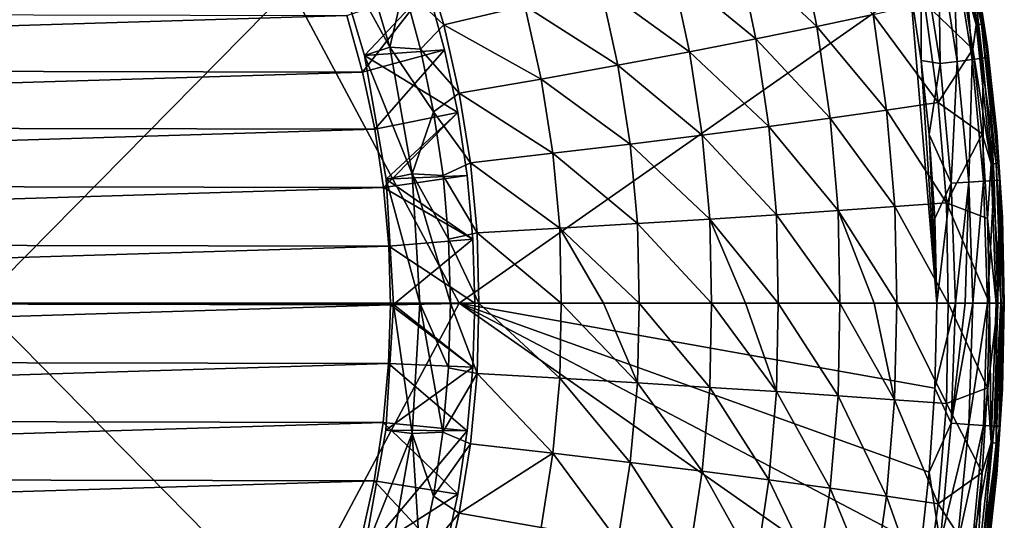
# Model space of a CAD drawing. Header units: metres. Extents: x -31 to 127, y -24 to 31.
# Tile 142 of 150: x 116.21 to 127.5, y -2.49 to 3.25. Entities that reach past the tile are written whole.
import ezdxf

# ---------------------------------------------------------------- set-up
doc = ezdxf.new("R2010")
doc.units = ezdxf.units.M
doc.layers.add('solid_12_381_041_XXX', color=7, linetype='CONTINUOUS')

msp = doc.modelspace()

# ---------------------------------------------------------------- linework, layer by layer
at = {"layer": 'solid_12_381_041_XXX'}
for points in [[(126.895088, 4.763421, 108.848648), (126.952026, 4.77564, 108.969032), (127.236526, 3.196586, 108.969109)], [(127.178543, 3.188361, 108.84845), (126.991547, 3.872978, 108.742249), (126.895088, 4.763421, 108.848648)], [(127.178543, 3.188361, 108.84845), (126.895088, 4.763421, 108.848648), (127.236526, 3.196586, 108.969109)], [(126.952026, 4.77564, 108.969032), (126.98053, 4.781658, 109.099525), (127.265549, 3.200633, 109.099968)], [(127.236526, 3.196586, 108.969109), (126.952026, 4.77564, 108.969032), (127.265549, 3.200633, 109.099968)], [(127.265549, 3.200633, 109.099968), (126.98053, 4.781658, 109.099525), (127.157921, 3.907039, 109.23243)], [(119.755066, 4.210288, 103.674255), (120.029633, 4.348519, 103.74826), (120.456345, 2.932302, 103.863274)], [(120.613953, 3.621009, 102.536652), (120.456345, 2.932302, 103.863274), (120.029633, 4.348519, 103.74826)], [(120.16523, 2.838221, 103.784813), (119.755066, 4.210288, 103.674255), (120.456345, 2.932302, 103.863274)], [(120.889542, 3.607869, 100.248665), (119.755066, 4.210288, 103.674255), (120.16523, 2.838221, 103.784813)], [(125.139488, 4.209321, 106.694893), (125.351372, 3.171141, 106.726616), (124.444092, 4.017924, 105.944427)], [(125.994347, 3.308874, 107.451401), (125.351372, 3.171141, 106.726616), (125.139488, 4.209321, 106.694893)], [(126.911087, 4.175109, 115.084885), (127.129814, 2.792431, 115.08429), (127.03035, 4.197941, 114.910568)], [(127.03035, 4.197941, 114.910568), (127.25029, 2.807697, 114.909981), (127.091103, 4.20963, 114.708672)], [(127.129814, 2.792431, 115.08429), (127.25029, 2.807697, 114.909981), (127.03035, 4.197941, 114.910568)], [(127.091103, 4.20963, 114.708672), (127.311676, 2.815431, 114.708092), (127.158112, 3.905948, 114.499054)], [(127.25029, 2.807697, 114.909981), (127.311676, 2.815431, 114.708092), (127.091103, 4.20963, 114.708672)], [(126.547646, 4.1057, 115.280495), (126.421471, 3.620509, 115.298569), (126.545792, 2.781255, 115.298225)], [(126.762741, 2.745787, 115.2799), (126.547646, 4.1057, 115.280495), (126.545792, 2.781255, 115.298225)], [(126.743889, 4.143159, 115.211998), (126.547646, 4.1057, 115.280495), (126.762741, 2.745787, 115.2799)], [(126.743889, 4.143159, 115.211998), (126.960938, 2.770987, 115.211403), (126.911087, 4.175109, 115.084885)], [(126.743889, 4.143159, 115.211998), (126.762741, 2.745787, 115.2799), (126.960938, 2.770987, 115.211403)], [(126.960938, 2.770987, 115.211403), (127.129814, 2.792431, 115.08429), (126.911087, 4.175109, 115.084885)], [(120.845963, 3.959789, 102.774612), (121.072472, 3.190824, 102.822899), (120.613953, 3.621009, 102.536652)], [(122.001877, 3.405592, 103.610596), (121.072472, 3.190824, 102.822899), (120.845963, 3.959789, 102.774612)], [(124.444092, 4.017924, 105.944427), (124.650856, 3.027936, 105.981728), (123.689705, 3.819839, 105.177711)], [(125.351372, 3.171141, 106.726616), (124.650856, 3.027936, 105.981728), (124.444092, 4.017924, 105.944427)], [(126.991547, 3.872978, 108.742249), (127.139267, 2.908985, 108.7425), (126.583313, 3.441149, 108.15625)], [(127.178543, 3.188361, 108.84845), (127.139267, 2.908985, 108.7425), (126.991547, 3.872978, 108.742249)], [(127.307251, 2.936806, 109.23243), (127.157921, 3.907039, 109.23243), (127.158112, 3.905948, 114.499054)], [(127.265549, 3.200633, 109.099968), (127.157921, 3.907039, 109.23243), (127.307251, 2.936806, 109.23243)], [(127.307251, 2.936806, 109.23243), (127.158112, 3.905948, 114.499054), (127.307396, 2.935702, 114.498726)], [(127.311676, 2.815431, 114.708092), (127.307396, 2.935702, 114.498726), (127.158112, 3.905948, 114.499054)], [(123.689705, 3.819839, 105.177711), (123.890526, 2.87943, 105.218376), (122.875374, 3.615505, 104.398041)], [(124.650856, 3.027936, 105.981728), (123.890526, 2.87943, 105.218376), (123.689705, 3.819839, 105.177711)], [(112.200226, 3.61909, 115.7565), (115.7481, -0.000002, 115.668434), (119.314384, 3.618905, 115.536179)], [(119.314384, 3.618905, 115.536179), (115.7481, -0.000002, 115.668434), (121.249329, 0, 115.484421)], [(119.314384, 3.618905, 115.536179), (121.249329, 0, 115.484421), (126.421471, 3.620509, 115.298569)], [(120.613953, 3.621009, 102.536652), (120.806923, 2.910586, 102.576111), (120.456345, 2.932302, 103.863274)], [(121.072472, 3.190824, 102.822899), (120.806923, 2.910586, 102.576111), (120.613953, 3.621009, 102.536652)], [(126.421471, 3.620509, 115.298569), (121.249329, 0, 115.484421), (126.726265, -0.000004, 115.297562)], [(122.875374, 3.615505, 104.398041), (123.069397, 2.725942, 104.439957), (122.001877, 3.405592, 103.610596)], [(123.890526, 2.87943, 105.218376), (123.069397, 2.725942, 104.439957), (122.875374, 3.615505, 104.398041)], [(126.545792, 2.781255, 115.298225), (126.421471, 3.620509, 115.298569), (126.726265, -0.000004, 115.297562)], [(120.141266, 2.647948, 99.339867), (119.960571, 3.296187, 99.291451), (120.889542, 3.607869, 100.248665)], [(120.141266, 2.647948, 99.339867), (120.889542, 3.607869, 100.248665), (121.082733, 2.902759, 100.30043)], [(121.082733, 2.902759, 100.30043), (120.889542, 3.607869, 100.248665), (120.16523, 2.838221, 103.784813)], [(122.001877, 3.405592, 103.610596), (122.188217, 2.567986, 103.651855), (121.072472, 3.190824, 102.822899)], [(123.069397, 2.725942, 104.439957), (122.188217, 2.567986, 103.651855), (122.001877, 3.405592, 103.610596)], [(126.583313, 3.441149, 108.15625), (126.740875, 2.299397, 108.166664), (125.994347, 3.308874, 107.451401)], [(127.139267, 2.908985, 108.7425), (126.740875, 2.299397, 108.166664), (126.583313, 3.441149, 108.15625)], [(100.024254, 2.689024, 93.949532), (100.208107, 3.338355, 93.998795), (119.960571, 3.296187, 99.291451)], [(100.024254, 2.689024, 93.949532), (119.960571, 3.296187, 99.291451), (120.141266, 2.647948, 99.339867)], [(125.994347, 3.308874, 107.451401), (126.149384, 2.211469, 107.469139), (125.351372, 3.171141, 106.726616)], [(126.740875, 2.299397, 108.166664), (126.149384, 2.211469, 107.469139), (125.994347, 3.308874, 107.451401)], [(121.072472, 3.190824, 102.822899), (121.250244, 2.406134, 102.861969), (120.806923, 2.910586, 102.576111)], [(122.188217, 2.567986, 103.651855), (121.250244, 2.406134, 102.861969), (121.072472, 3.190824, 102.822899)], [(125.351372, 3.171141, 106.726616), (125.503387, 2.119836, 106.75013), (124.650856, 3.027936, 105.981728)], [(126.149384, 2.211469, 107.469139), (125.503387, 2.119836, 106.75013), (125.351372, 3.171141, 106.726616)], [(127.349091, 1.597361, 108.848335), (127.139267, 2.908985, 108.7425), (127.178543, 3.188361, 108.84845)], [(127.178543, 3.188361, 108.84845), (127.236526, 3.196586, 108.969109), (127.407776, 1.601493, 108.969208)], [(127.349091, 1.597361, 108.848335), (127.178543, 3.188361, 108.84845), (127.407776, 1.601493, 108.969208)], [(127.236526, 3.196586, 108.969109), (127.265549, 3.200633, 109.099968), (127.437149, 1.603526, 109.100349)], [(127.407776, 1.601493, 108.969208), (127.236526, 3.196586, 108.969109), (127.437149, 1.603526, 109.100349)], [(127.265549, 3.200633, 109.099968), (127.307251, 2.936806, 109.23243), (127.414124, 1.960982, 109.232437)], [(127.437149, 1.603526, 109.100349), (127.265549, 3.200633, 109.099968), (127.414124, 1.960982, 109.232437)], [(124.650856, 3.027936, 105.981728), (124.799286, 2.024476, 106.009377), (123.890526, 2.87943, 105.218376)], [(125.503387, 2.119836, 106.75013), (124.799286, 2.024476, 106.009377), (124.650856, 3.027936, 105.981728)], [(127.414124, 1.960982, 109.232437), (127.307251, 2.936806, 109.23243), (127.307396, 2.935702, 114.498726)], [(127.414124, 1.960982, 109.232437), (127.307396, 2.935702, 114.498726), (127.4142, 1.960055, 114.498444)], [(127.311676, 2.815431, 114.708092), (127.4142, 1.960055, 114.498444), (127.307396, 2.935702, 114.498726)], [(120.281105, 1.993187, 99.377342), (120.141266, 2.647948, 99.339867), (121.082733, 2.902759, 100.30043)], [(120.16523, 2.838221, 103.784813), (120.456345, 2.932302, 103.863274), (120.712761, 1.484304, 103.932388)], [(121.233749, 2.186702, 100.340897), (121.082733, 2.902759, 100.30043), (120.16523, 2.838221, 103.784813)], [(120.414322, 1.420044, 103.851944), (120.16523, 2.838221, 103.784813), (120.712761, 1.484304, 103.932388)], [(121.233749, 2.186702, 100.340897), (120.16523, 2.838221, 103.784813), (120.414322, 1.420044, 103.851944)], [(120.281105, 1.993187, 99.377342), (121.082733, 2.902759, 100.30043), (121.233749, 2.186702, 100.340897)], [(120.957268, 2.191109, 102.607124), (120.712761, 1.484304, 103.932388), (120.456345, 2.932302, 103.863274)], [(120.806923, 2.910586, 102.576111), (120.957268, 2.191109, 102.607124), (120.456345, 2.932302, 103.863274)], [(121.250244, 2.406134, 102.861969), (120.957268, 2.191109, 102.607124), (120.806923, 2.910586, 102.576111)], [(123.890526, 2.87943, 105.218376), (124.03479, 1.925492, 105.24852), (123.069397, 2.725942, 104.439957)], [(124.799286, 2.024476, 106.009377), (124.03479, 1.925492, 105.24852), (123.890526, 2.87943, 105.218376)], [(127.139267, 2.908985, 108.7425), (127.24469, 1.940643, 108.74263), (126.740875, 2.299397, 108.166664)], [(127.349091, 1.597361, 108.848335), (127.24469, 1.940643, 108.74263), (127.139267, 2.908985, 108.7425)], [(123.069397, 2.725942, 104.439957), (123.208862, 1.82309, 104.471024), (122.188217, 2.567986, 103.651855)], [(124.03479, 1.925492, 105.24852), (123.208862, 1.82309, 104.471024), (123.069397, 2.725942, 104.439957)], [(126.637711, 1.934829, 115.297943), (126.545792, 2.781255, 115.298225), (126.726265, -0.000004, 115.297562)], [(126.762741, 2.745787, 115.2799), (126.545792, 2.781255, 115.298225), (126.637711, 1.934829, 115.297943)], [(126.892174, 1.375591, 115.279442), (126.762741, 2.745787, 115.2799), (126.637711, 1.934829, 115.297943)], [(126.960938, 2.770987, 115.211403), (126.762741, 2.745787, 115.2799), (126.892174, 1.375591, 115.279442)], [(126.960938, 2.770987, 115.211403), (126.892174, 1.375591, 115.279442), (127.091537, 1.388329, 115.210938)], [(126.960938, 2.770987, 115.211403), (127.091537, 1.388329, 115.210938), (127.129814, 2.792431, 115.08429)], [(127.091537, 1.388329, 115.210938), (127.261398, 1.399118, 115.083824), (127.129814, 2.792431, 115.08429)], [(127.129814, 2.792431, 115.08429), (127.261398, 1.399118, 115.083824), (127.25029, 2.807697, 114.909981)], [(127.25029, 2.807697, 114.909981), (127.382576, 1.406734, 114.909515), (127.311676, 2.815431, 114.708092)], [(127.261398, 1.399118, 115.083824), (127.382576, 1.406734, 114.909515), (127.25029, 2.807697, 114.909981)], [(127.311676, 2.815431, 114.708092), (127.444321, 1.410506, 114.707634), (127.4142, 1.960055, 114.498444)], [(127.382576, 1.406734, 114.909515), (127.444321, 1.410506, 114.707634), (127.311676, 2.815431, 114.708092)], [(99.881584, 2.033528, 93.911301), (100.024254, 2.689024, 93.949532), (120.141266, 2.647948, 99.339867)], [(99.881584, 2.033528, 93.911301), (120.141266, 2.647948, 99.339867), (120.281105, 1.993187, 99.377342)], [(122.188217, 2.567986, 103.651855), (122.322235, 1.717613, 103.682449), (121.250244, 2.406134, 102.861969)], [(123.208862, 1.82309, 104.471024), (122.322235, 1.717613, 103.682449), (122.188217, 2.567986, 103.651855)], [(121.250244, 2.406134, 102.861969), (121.378166, 1.609449, 102.89093), (120.957268, 2.191109, 102.607124)], [(122.322235, 1.717613, 103.682449), (121.378166, 1.609449, 102.89093), (121.250244, 2.406134, 102.861969)], [(126.740875, 2.299397, 108.166664), (126.835686, 1.150761, 108.173134), (126.149384, 2.211469, 107.469139)], [(127.24469, 1.940643, 108.74263), (126.835686, 1.150761, 108.173134), (126.740875, 2.299397, 108.166664)], [(120.38147, 1.326087, 99.404228), (120.281105, 1.993187, 99.377342), (121.233749, 2.186702, 100.340897)], [(120.38147, 1.326087, 99.404228), (121.233749, 2.186702, 100.340897), (121.342026, 1.462399, 100.369904)], [(121.342026, 1.462399, 100.369904), (121.233749, 2.186702, 100.340897), (120.414322, 1.420044, 103.851944)], [(120.957268, 2.191109, 102.607124), (121.064766, 1.464515, 102.629738), (120.712761, 1.484304, 103.932388)], [(121.378166, 1.609449, 102.89093), (121.064766, 1.464515, 102.629738), (120.957268, 2.191109, 102.607124)], [(126.149384, 2.211469, 107.469139), (126.242737, 1.10677, 107.480171), (125.503387, 2.119836, 106.75013)], [(126.835686, 1.150761, 108.173134), (126.242737, 1.10677, 107.480171), (126.149384, 2.211469, 107.469139)], [(99.778679, 1.365755, 93.883728), (99.881584, 2.033528, 93.911301), (120.281105, 1.993187, 99.377342)], [(125.503387, 2.119836, 106.75013), (125.594978, 1.060939, 106.764748), (124.799286, 2.024476, 106.009377)], [(126.242737, 1.10677, 107.480171), (125.594978, 1.060939, 106.764748), (125.503387, 2.119836, 106.75013)], [(99.778679, 1.365755, 93.883728), (120.281105, 1.993187, 99.377342), (120.38147, 1.326087, 99.404228)], [(124.03479, 1.925492, 105.24852), (124.121819, 0.963762, 105.267265), (123.208862, 1.82309, 104.471024)], [(124.799286, 2.024476, 106.009377), (124.888779, 1.013254, 106.026566), (124.03479, 1.925492, 105.24852)], [(124.888779, 1.013254, 106.026566), (124.121819, 0.963762, 105.267265), (124.03479, 1.925492, 105.24852)], [(125.594978, 1.060939, 106.764748), (124.888779, 1.013254, 106.026566), (124.799286, 2.024476, 106.009377)], [(126.702538, 0.971943, 115.297707), (126.637711, 1.934829, 115.297943), (126.726265, -0.000004, 115.297562)], [(126.892174, 1.375591, 115.279442), (126.637711, 1.934829, 115.297943), (126.702538, 0.971943, 115.297707)], [(127.24469, 1.940643, 108.74263), (127.307793, 0.970226, 108.742538), (126.835686, 1.150761, 108.173134)], [(127.349091, 1.597361, 108.848335), (127.307793, 0.970226, 108.742538), (127.24469, 1.940643, 108.74263)], [(127.478325, 0.981425, 109.232437), (127.414124, 1.960982, 109.232437), (127.4142, 1.960055, 114.498444)], [(127.437149, 1.603526, 109.100349), (127.414124, 1.960982, 109.232437), (127.478325, 0.981425, 109.232437)], [(127.478325, 0.981425, 109.232437), (127.4142, 1.960055, 114.498444), (127.478348, 0.980867, 114.498199)], [(127.444321, 1.410506, 114.707634), (127.478348, 0.980867, 114.498199), (127.4142, 1.960055, 114.498444)], [(123.208862, 1.82309, 104.471024), (123.293053, 0.912564, 104.490341), (122.322235, 1.717613, 103.682449)], [(124.121819, 0.963762, 105.267265), (123.293053, 0.912564, 104.490341), (123.208862, 1.82309, 104.471024)], [(122.322235, 1.717613, 103.682449), (122.403183, 0.859826, 103.701469), (121.378166, 1.609449, 102.89093)], [(123.293053, 0.912564, 104.490341), (122.403183, 0.859826, 103.701469), (122.322235, 1.717613, 103.682449)], [(121.378166, 1.609449, 102.89093), (121.455482, 0.805741, 102.908936), (121.064766, 1.464515, 102.629738)], [(122.403183, 0.859826, 103.701469), (121.455482, 0.805741, 102.908936), (121.378166, 1.609449, 102.89093)], [(127.349091, 1.597361, 108.848335), (127.407295, -0.000001, 108.850517), (127.307793, 0.970226, 108.742538)], [(127.349091, 1.597361, 108.848335), (127.407776, 1.601493, 108.969208), (127.465607, -0.000001, 108.971184)], [(127.349091, 1.597361, 108.848335), (127.465607, -0.000001, 108.971184), (127.407295, -0.000001, 108.850517)], [(127.407776, 1.601493, 108.969208), (127.437149, 1.603526, 109.100349), (127.494301, -0.000001, 109.098862)], [(127.407776, 1.601493, 108.969208), (127.494301, -0.000001, 109.098862), (127.465607, -0.000001, 108.971184)], [(127.437149, 1.603526, 109.100349), (127.499741, -0.000001, 109.232445), (127.494301, -0.000001, 109.098862)], [(127.437149, 1.603526, 109.100349), (127.478325, 0.981425, 109.232437), (127.499741, -0.000001, 109.232445)], [(120.414322, 1.420044, 103.851944), (120.712761, 1.484304, 103.932388), (120.800354, 0, 103.955994)], [(120.712761, 1.484304, 103.932388), (121.150406, 0, 102.649582), (120.800354, 0, 103.955994)], [(121.129189, 0.733266, 102.643898), (121.150406, 0, 102.649582), (120.712761, 1.484304, 103.932388)], [(121.064766, 1.464515, 102.629738), (121.129189, 0.733266, 102.643898), (120.712761, 1.484304, 103.932388)], [(99.715912, 0.691797, 93.866913), (99.778679, 1.365755, 93.883728), (120.38147, 1.326087, 99.404228)], [(120.38147, 1.326087, 99.404228), (121.342026, 1.462399, 100.369904), (121.407158, 0.732581, 100.38736)], [(121.407158, 0.732581, 100.38736), (121.342026, 1.462399, 100.369904), (120.414322, 1.420044, 103.851944)], [(120.495735, -0.016019, 103.873894), (120.414322, 1.420044, 103.851944), (120.800354, 0, 103.955994)], [(121.407158, 0.732581, 100.38736), (120.414322, 1.420044, 103.851944), (120.495735, -0.016019, 103.873894)], [(121.455482, 0.805741, 102.908936), (121.129189, 0.733266, 102.643898), (121.064766, 1.464515, 102.629738)], [(126.892174, 1.375591, 115.279442), (126.702538, 0.971943, 115.297707), (126.726265, -0.000004, 115.297562)], [(126.93853, 0.000001, 115.278679), (126.892174, 1.375591, 115.279442), (126.726265, -0.000004, 115.297562)], [(127.091537, 1.388329, 115.210938), (126.892174, 1.375591, 115.279442), (126.93853, 0.000001, 115.278679)], [(127.051208, 0.000001, 115.247971), (127.091537, 1.388329, 115.210938), (126.93853, 0.000001, 115.278679)], [(127.051208, 0.000001, 115.247971), (127.136986, 0.000002, 115.209801), (127.091537, 1.388329, 115.210938)], [(127.091537, 1.388329, 115.210938), (127.136986, 0.000002, 115.209801), (127.261398, 1.399118, 115.083824)], [(127.136986, 0.000002, 115.209801), (127.305374, 0.000002, 115.083618), (127.261398, 1.399118, 115.083824)], [(127.261398, 1.399118, 115.083824), (127.305374, 0.000002, 115.083618), (127.382576, 1.406734, 114.909515)], [(127.305374, 0.000002, 115.083618), (127.425896, 0.000002, 114.911087), (127.382576, 1.406734, 114.909515)], [(127.382576, 1.406734, 114.909515), (127.425896, 0.000002, 114.911087), (127.444321, 1.410506, 114.707634)], [(127.425896, 0.000002, 114.911087), (127.461357, 0.000002, 114.823586), (127.444321, 1.410506, 114.707634)], [(127.444321, 1.410506, 114.707634), (127.488129, 0.000003, 114.710503), (127.478348, 0.980867, 114.498199)], [(127.461357, 0.000002, 114.823586), (127.488129, 0.000003, 114.710503), (127.444321, 1.410506, 114.707634)], [(99.715912, 0.691797, 93.866913), (120.38147, 1.326087, 99.404228), (120.441826, 0.652651, 99.420403)], [(120.441826, 0.652651, 99.420403), (120.38147, 1.326087, 99.404228), (121.407158, 0.732581, 100.38736)], [(126.835686, 1.150761, 108.173134), (126.856621, -0.000001, 108.162483), (126.242737, 1.10677, 107.480171)], [(127.328552, -0.000001, 108.742165), (126.856621, -0.000001, 108.162483), (126.835686, 1.150761, 108.173134)], [(127.307793, 0.970226, 108.742538), (127.328552, -0.000001, 108.742165), (126.835686, 1.150761, 108.173134)], [(125.594978, 1.060939, 106.764748), (125.613518, -0.000001, 106.756805), (124.888779, 1.013254, 106.026566)], [(126.242737, 1.10677, 107.480171), (126.266373, -0.000001, 107.475372), (125.594978, 1.060939, 106.764748)], [(126.00882, -0.000001, 107.187088), (125.613518, -0.000001, 106.756805), (125.594978, 1.060939, 106.764748)], [(126.266373, -0.000001, 107.475372), (126.00882, -0.000001, 107.187088), (125.594978, 1.060939, 106.764748)], [(126.856621, -0.000001, 108.162483), (126.266373, -0.000001, 107.475372), (126.242737, 1.10677, 107.480171)], [(123.293053, 0.912564, 104.490341), (123.313995, -0.000001, 104.490356), (122.403183, 0.859826, 103.701469)], [(124.121819, 0.963762, 105.267265), (124.143974, -0.000001, 105.266975), (123.293053, 0.912564, 104.490341)], [(124.143974, -0.000001, 105.266975), (123.313995, -0.000001, 104.490356), (123.293053, 0.912564, 104.490341)], [(124.888779, 1.013254, 106.026566), (124.906754, -0.000001, 106.020302), (124.121819, 0.963762, 105.267265)], [(124.530724, -0.000001, 105.64389), (124.143974, -0.000001, 105.266975), (124.121819, 0.963762, 105.267265)], [(124.906754, -0.000001, 106.020302), (124.530724, -0.000001, 105.64389), (124.121819, 0.963762, 105.267265)], [(125.613518, -0.000001, 106.756805), (124.906754, -0.000001, 106.020302), (124.888779, 1.013254, 106.026566)], [(127.407295, -0.000001, 108.850517), (127.328552, -0.000001, 108.742165), (127.307793, 0.970226, 108.742538)], [(127.478325, 0.981425, 109.232437), (127.499741, 0.000001, 114.497986), (127.499741, -0.000001, 109.232445)], [(127.478325, 0.981425, 109.232437), (127.478348, 0.980867, 114.498199), (127.499741, 0.000001, 114.497986)], [(127.488129, 0.000003, 114.710503), (127.499741, 0.000001, 114.497986), (127.478348, 0.980867, 114.498199)], [(121.455482, 0.805741, 102.908936), (121.473633, 0, 102.908813), (121.129189, 0.733266, 102.643898)], [(122.403183, 0.859826, 103.701469), (122.420296, 0, 103.699371), (121.455482, 0.805741, 102.908936)], [(122.420296, 0, 103.699371), (121.473633, 0, 102.908813), (121.455482, 0.805741, 102.908936)], [(122.90419, 0, 104.122078), (122.420296, 0, 103.699371), (122.403183, 0.859826, 103.701469)], [(123.313995, -0.000001, 104.490356), (122.90419, 0, 104.122078), (122.403183, 0.859826, 103.701469)], [(99.693993, 0.019468, 93.861038), (99.715912, 0.691797, 93.866913), (120.441826, 0.652651, 99.420403)], [(120.441826, 0.652651, 99.420403), (121.407158, 0.732581, 100.38736), (121.428894, 0, 100.393181)], [(121.428894, 0, 100.393181), (121.407158, 0.732581, 100.38736), (120.495735, -0.016019, 103.873894)], [(121.473633, 0, 102.908813), (121.150406, 0, 102.649582), (121.129189, 0.733266, 102.643898)], [(99.693993, 0.019468, 93.861038), (120.441826, 0.652651, 99.420403), (120.461296, -0.019468, 99.425621)], [(120.461296, -0.019468, 99.425621), (120.441826, 0.652651, 99.420403), (121.428894, 0, 100.393181)], [(99.71347, -0.652651, 93.866257), (99.693993, 0.019468, 93.861038), (120.461296, -0.019468, 99.425621)], [(119.31414, -3.618905, 115.536186), (121.249329, 0, 115.484421), (115.7481, -0.000002, 115.668434)], [(119.31414, -3.618905, 115.536186), (126.421471, -3.620497, 115.298569), (121.249329, 0, 115.484421)], [(126.70256, -0.971623, 115.297707), (126.726265, -0.000004, 115.297562), (121.249329, 0, 115.484421)], [(126.637772, -1.934211, 115.297935), (126.70256, -0.971623, 115.297707), (121.249329, 0, 115.484421)], [(126.545837, -2.780936, 115.298225), (126.637772, -1.934211, 115.297935), (121.249329, 0, 115.484421)], [(126.421471, -3.620497, 115.298569), (126.545837, -2.780936, 115.298225), (121.249329, 0, 115.484421)], [(126.93853, 0.000001, 115.278679), (126.726265, -0.000004, 115.297562), (126.70256, -0.971623, 115.297707)], [(126.892174, -1.375587, 115.279442), (126.93853, 0.000001, 115.278679), (126.70256, -0.971623, 115.297707)], [(126.892174, -1.375587, 115.279442), (127.136986, 0.000002, 115.209801), (127.051208, 0.000001, 115.247971)], [(126.892174, -1.375587, 115.279442), (127.091537, -1.388326, 115.210938), (127.136986, 0.000002, 115.209801)], [(126.892174, -1.375587, 115.279442), (127.051208, 0.000001, 115.247971), (126.93853, 0.000001, 115.278679)], [(127.091537, -1.388326, 115.210938), (127.305374, 0.000002, 115.083618), (127.136986, 0.000002, 115.209801)], [(127.091537, -1.388326, 115.210938), (127.261406, -1.399114, 115.083817), (127.305374, 0.000002, 115.083618)], [(127.261406, -1.399114, 115.083817), (127.425896, 0.000002, 114.911087), (127.305374, 0.000002, 115.083618)], [(127.261406, -1.399114, 115.083817), (127.382576, -1.40673, 114.909515), (127.425896, 0.000002, 114.911087)], [(127.382576, -1.40673, 114.909515), (127.488129, 0.000003, 114.710503), (127.461357, 0.000002, 114.823586)], [(127.382576, -1.40673, 114.909515), (127.444321, -1.410503, 114.707634), (127.488129, 0.000003, 114.710503)], [(127.382576, -1.40673, 114.909515), (127.461357, 0.000002, 114.823586), (127.425896, 0.000002, 114.911087)], [(127.444321, -1.410503, 114.707634), (127.499741, 0.000001, 114.497986), (127.488129, 0.000003, 114.710503)], [(127.444321, -1.410503, 114.707634), (127.47834, -0.981055, 114.498199), (127.499741, 0.000001, 114.497986)], [(127.47834, -0.981055, 114.498199), (127.499741, -0.000001, 109.232445), (127.499741, 0.000001, 114.497986)], [(99.71347, -0.652651, 93.866257), (120.461296, -0.019468, 99.425621), (120.439377, -0.691797, 99.419746)], [(112.199692, -3.61909, 115.756516), (119.31414, -3.618905, 115.536186), (115.7481, -0.000002, 115.668434)], [(120.410446, -1.452782, 103.850906), (120.495735, -0.016019, 103.873894), (120.712097, -1.490889, 103.932205)], [(121.407158, -0.732581, 100.38736), (120.495735, -0.016019, 103.873894), (120.410446, -1.452782, 103.850906)], [(120.439377, -0.691797, 99.419746), (120.461296, -0.019468, 99.425621), (121.407158, -0.732581, 100.38736)], [(120.461296, -0.019468, 99.425621), (121.428894, 0, 100.393181), (121.407158, -0.732581, 100.38736)], [(120.495735, -0.016019, 103.873894), (120.800354, 0, 103.955994), (120.712097, -1.490889, 103.932205)], [(121.407158, -0.732581, 100.38736), (121.428894, 0, 100.393181), (120.495735, -0.016019, 103.873894)], [(120.712097, -1.490889, 103.932205), (120.800354, 0, 103.955994), (121.063278, -1.477133, 102.62941)], [(120.800354, 0, 103.955994), (121.128815, -0.739682, 102.643806), (121.063278, -1.477133, 102.62941)], [(120.800354, 0, 103.955994), (121.150406, 0, 102.649582), (121.128815, -0.739682, 102.643806)], [(121.455475, -0.805749, 102.908936), (121.128815, -0.739682, 102.643806), (121.150406, 0, 102.649582)], [(121.455475, -0.805749, 102.908936), (121.150406, 0, 102.649582), (121.473633, 0, 102.908813)], [(122.403183, -0.859837, 103.701462), (121.455475, -0.805749, 102.908936), (121.473633, 0, 102.908813)], [(122.403183, -0.859837, 103.701462), (121.473633, 0, 102.908813), (122.420296, 0, 103.699371)], [(123.293053, -0.912581, 104.490341), (122.403183, -0.859837, 103.701462), (122.420296, 0, 103.699371)], [(123.293053, -0.912581, 104.490341), (122.420296, 0, 103.699371), (122.90419, 0, 104.122078)], [(123.293053, -0.912581, 104.490341), (122.90419, 0, 104.122078), (123.313995, -0.000001, 104.490356)], [(124.121834, -0.963782, 105.267273), (123.293053, -0.912581, 104.490341), (123.313995, -0.000001, 104.490356)], [(124.121834, -0.963782, 105.267273), (123.313995, -0.000001, 104.490356), (124.143974, -0.000001, 105.266975)], [(124.888779, -1.013268, 106.026566), (124.121834, -0.963782, 105.267273), (124.143974, -0.000001, 105.266975)], [(124.888779, -1.013268, 106.026566), (124.143974, -0.000001, 105.266975), (124.530724, -0.000001, 105.64389)], [(124.888779, -1.013268, 106.026566), (124.530724, -0.000001, 105.64389), (124.906754, -0.000001, 106.020302)], [(125.594948, -1.060948, 106.764709), (124.888779, -1.013268, 106.026566), (124.906754, -0.000001, 106.020302)], [(125.594948, -1.060948, 106.764709), (124.906754, -0.000001, 106.020302), (125.613518, -0.000001, 106.756805)], [(126.242653, -1.106772, 107.48008), (125.594948, -1.060948, 106.764709), (125.613518, -0.000001, 106.756805)], [(126.242653, -1.106772, 107.48008), (125.613518, -0.000001, 106.756805), (126.00882, -0.000001, 107.187088)], [(126.242653, -1.106772, 107.48008), (126.00882, -0.000001, 107.187088), (126.266373, -0.000001, 107.475372)], [(126.835526, -1.150755, 108.172943), (126.242653, -1.106772, 107.48008), (126.266373, -0.000001, 107.475372)], [(126.835526, -1.150755, 108.172943), (126.266373, -0.000001, 107.475372), (126.856621, -0.000001, 108.162483)], [(127.307571, -0.970222, 108.742256), (126.835526, -1.150755, 108.172943), (126.856621, -0.000001, 108.162483)], [(127.307571, -0.970222, 108.742256), (126.856621, -0.000001, 108.162483), (127.328552, -0.000001, 108.742165)], [(127.348999, -1.597356, 108.848183), (127.307571, -0.970222, 108.742256), (127.328552, -0.000001, 108.742165)], [(127.348999, -1.597356, 108.848183), (127.328552, -0.000001, 108.742165), (127.407295, -0.000001, 108.850517)], [(127.348999, -1.597356, 108.848183), (127.407295, -0.000001, 108.850517), (127.407776, -1.601494, 108.969215)], [(127.407295, -0.000001, 108.850517), (127.465607, -0.000001, 108.971184), (127.407776, -1.601494, 108.969215)], [(127.407776, -1.601494, 108.969215), (127.465607, -0.000001, 108.971184), (127.437149, -1.603527, 109.100372)], [(127.437149, -1.603527, 109.100372), (127.494301, -0.000001, 109.098862), (127.478325, -0.981426, 109.232452)], [(127.465607, -0.000001, 108.971184), (127.494301, -0.000001, 109.098862), (127.437149, -1.603527, 109.100372)], [(127.494301, -0.000001, 109.098862), (127.499741, -0.000001, 109.232445), (127.478325, -0.981426, 109.232452)], [(127.47834, -0.981055, 114.498199), (127.478325, -0.981426, 109.232452), (127.499741, -0.000001, 109.232445)], [(99.773819, -1.326087, 93.882431), (99.71347, -0.652651, 93.866257), (120.439377, -0.691797, 99.419746)], [(99.773819, -1.326087, 93.882431), (120.439377, -0.691797, 99.419746), (120.37661, -1.365755, 99.402931)], [(120.37661, -1.365755, 99.402931), (120.439377, -0.691797, 99.419746), (121.342026, -1.462399, 100.369904)], [(121.342026, -1.462399, 100.369904), (121.407158, -0.732581, 100.38736), (120.410446, -1.452782, 103.850906)], [(120.439377, -0.691797, 99.419746), (121.407158, -0.732581, 100.38736), (121.342026, -1.462399, 100.369904)], [(121.455475, -0.805749, 102.908936), (121.063278, -1.477133, 102.62941), (121.128815, -0.739682, 102.643806)], [(121.455475, -0.805749, 102.908936), (121.378159, -1.609464, 102.89093), (121.063278, -1.477133, 102.62941)], [(122.322227, -1.717634, 103.682442), (121.378159, -1.609464, 102.89093), (121.455475, -0.805749, 102.908936)], [(122.403183, -0.859837, 103.701462), (122.322227, -1.717634, 103.682442), (121.455475, -0.805749, 102.908936)], [(123.208855, -1.823123, 104.471024), (122.322227, -1.717634, 103.682442), (122.403183, -0.859837, 103.701462)], [(123.293053, -0.912581, 104.490341), (123.208855, -1.823123, 104.471024), (122.403183, -0.859837, 103.701462)], [(124.03479, -1.92553, 105.248528), (123.208855, -1.823123, 104.471024), (123.293053, -0.912581, 104.490341)], [(124.121834, -0.963782, 105.267273), (124.03479, -1.92553, 105.248528), (123.293053, -0.912581, 104.490341)], [(124.799278, -2.024501, 106.009369), (124.03479, -1.92553, 105.248528), (124.121834, -0.963782, 105.267273)], [(124.888779, -1.013268, 106.026566), (124.799278, -2.024501, 106.009369), (124.121834, -0.963782, 105.267273)], [(125.503349, -2.119851, 106.750092), (124.799278, -2.024501, 106.009369), (124.888779, -1.013268, 106.026566)], [(125.594948, -1.060948, 106.764709), (125.503349, -2.119851, 106.750092), (124.888779, -1.013268, 106.026566)], [(126.892174, -1.375587, 115.279442), (126.70256, -0.971623, 115.297707), (126.637772, -1.934211, 115.297935)], [(127.307571, -0.970222, 108.742256), (127.244461, -1.940631, 108.742332), (126.835526, -1.150755, 108.172943)], [(127.348999, -1.597356, 108.848183), (127.244461, -1.940631, 108.742332), (127.307571, -0.970222, 108.742256)], [(127.437149, -1.603527, 109.100372), (127.478325, -0.981426, 109.232452), (127.414124, -1.960983, 109.23246)], [(127.414169, -1.960426, 114.498451), (127.414124, -1.960983, 109.23246), (127.478325, -0.981426, 109.232452)], [(127.47834, -0.981055, 114.498199), (127.414169, -1.960426, 114.498451), (127.478325, -0.981426, 109.232452)], [(127.444321, -1.410503, 114.707634), (127.414169, -1.960426, 114.498451), (127.47834, -0.981055, 114.498199)], [(126.1493, -2.211473, 107.469048), (125.503349, -2.119851, 106.750092), (125.594948, -1.060948, 106.764709)], [(126.242653, -1.106772, 107.48008), (126.1493, -2.211473, 107.469048), (125.594948, -1.060948, 106.764709)], [(126.740715, -2.299384, 108.166473), (126.1493, -2.211473, 107.469048), (126.242653, -1.106772, 107.48008)], [(126.835526, -1.150755, 108.172943), (126.740715, -2.299384, 108.166473), (126.242653, -1.106772, 107.48008)], [(127.244461, -1.940631, 108.742332), (126.740715, -2.299384, 108.166473), (126.835526, -1.150755, 108.172943)], [(99.874184, -1.993187, 93.909317), (99.773819, -1.326087, 93.882431), (120.37661, -1.365755, 99.402931)], [(99.874184, -1.993187, 93.909317), (120.37661, -1.365755, 99.402931), (120.273705, -2.033528, 99.375359)], [(120.156837, -2.873352, 103.782547), (120.410446, -1.452782, 103.850906), (120.712097, -1.490889, 103.932205)], [(121.342026, -1.462399, 100.369904), (120.410446, -1.452782, 103.850906), (120.156837, -2.873352, 103.782547)], [(121.233749, -2.186702, 100.340897), (121.342026, -1.462399, 100.369904), (120.156837, -2.873352, 103.782547)], [(120.273705, -2.033528, 99.375359), (120.37661, -1.365755, 99.402931), (121.233749, -2.186702, 100.340897)], [(120.37661, -1.365755, 99.402931), (121.342026, -1.462399, 100.369904), (121.233749, -2.186702, 100.340897)], [(126.892174, -1.375587, 115.279442), (126.637772, -1.934211, 115.297935), (126.762741, -2.745784, 115.2799)], [(126.892174, -1.375587, 115.279442), (126.762741, -2.745784, 115.2799), (127.091537, -1.388326, 115.210938)], [(126.762741, -2.745784, 115.2799), (126.960938, -2.770983, 115.211403), (127.091537, -1.388326, 115.210938)], [(127.091537, -1.388326, 115.210938), (126.960938, -2.770983, 115.211403), (127.261406, -1.399114, 115.083817)], [(126.960938, -2.770983, 115.211403), (127.129822, -2.792429, 115.084282), (127.261406, -1.399114, 115.083817)], [(127.261406, -1.399114, 115.083817), (127.129822, -2.792429, 115.084282), (127.382576, -1.40673, 114.909515)], [(127.129822, -2.792429, 115.084282), (127.25029, -2.807693, 114.909981), (127.382576, -1.40673, 114.909515)], [(127.382576, -1.40673, 114.909515), (127.25029, -2.807693, 114.909981), (127.444321, -1.410503, 114.707634)], [(127.25029, -2.807693, 114.909981), (127.311676, -2.815428, 114.708092), (127.444321, -1.410503, 114.707634)], [(127.444321, -1.410503, 114.707634), (127.311676, -2.815428, 114.708092), (127.414169, -1.960426, 114.498451)], [(120.156837, -2.873352, 103.782547), (120.712097, -1.490889, 103.932205), (120.452988, -2.946118, 103.862366)], [(120.452988, -2.946118, 103.862366), (120.712097, -1.490889, 103.932205), (120.801102, -2.934728, 102.574921)], [(120.712097, -1.490889, 103.932205), (121.063278, -1.477133, 102.62941), (120.953949, -2.209649, 102.60643)], [(120.712097, -1.490889, 103.932205), (120.953949, -2.209649, 102.60643), (120.801102, -2.934728, 102.574921)], [(121.378159, -1.609464, 102.89093), (120.953949, -2.209649, 102.60643), (121.063278, -1.477133, 102.62941)], [(121.378159, -1.609464, 102.89093), (121.250237, -2.406155, 102.861961), (120.953949, -2.209649, 102.60643)], [(122.322227, -1.717634, 103.682442), (121.250237, -2.406155, 102.861961), (121.378159, -1.609464, 102.89093)], [(127.178452, -3.188349, 108.848297), (127.244461, -1.940631, 108.742332), (127.348999, -1.597356, 108.848183)], [(127.178452, -3.188349, 108.848297), (127.348999, -1.597356, 108.848183), (127.236526, -3.196587, 108.969109)], [(127.348999, -1.597356, 108.848183), (127.407776, -1.601494, 108.969215), (127.236526, -3.196587, 108.969109)], [(127.236526, -3.196587, 108.969109), (127.407776, -1.601494, 108.969215), (127.265549, -3.200634, 109.099983)], [(127.407776, -1.601494, 108.969215), (127.437149, -1.603527, 109.100372), (127.265549, -3.200634, 109.099983)], [(127.265549, -3.200634, 109.099983), (127.437149, -1.603527, 109.100372), (127.307251, -2.936807, 109.23246)], [(127.437149, -1.603527, 109.100372), (127.414124, -1.960983, 109.23246), (127.307251, -2.936807, 109.23246)], [(122.322227, -1.717634, 103.682442), (122.188202, -2.568016, 103.651848), (121.250237, -2.406155, 102.861961)], [(123.069382, -2.72599, 104.439949), (122.188202, -2.568016, 103.651848), (122.322227, -1.717634, 103.682442)], [(123.208855, -1.823123, 104.471024), (123.069382, -2.72599, 104.439949), (122.322227, -1.717634, 103.682442)], [(123.890518, -2.879485, 105.218376), (123.069382, -2.72599, 104.439949), (123.208855, -1.823123, 104.471024)], [(124.03479, -1.92553, 105.248528), (123.890518, -2.879485, 105.218376), (123.208855, -1.823123, 104.471024)], [(100.01403, -2.647948, 93.946793), (99.874184, -1.993187, 93.909317), (120.273705, -2.033528, 99.375359)], [(124.650841, -3.027972, 105.981712), (123.890518, -2.879485, 105.218376), (124.03479, -1.92553, 105.248528)], [(124.799278, -2.024501, 106.009369), (124.650841, -3.027972, 105.981712), (124.03479, -1.92553, 105.248528)], [(125.351334, -3.171162, 106.72657), (124.650841, -3.027972, 105.981712), (124.799278, -2.024501, 106.009369)], [(125.503349, -2.119851, 106.750092), (125.351334, -3.171162, 106.72657), (124.799278, -2.024501, 106.009369)], [(126.762741, -2.745784, 115.2799), (126.637772, -1.934211, 115.297935), (126.545837, -2.780936, 115.298225)], [(127.244461, -1.940631, 108.742332), (127.13903, -2.908965, 108.742195), (126.740715, -2.299384, 108.166473)], [(127.178452, -3.188349, 108.848297), (127.13903, -2.908965, 108.742195), (127.244461, -1.940631, 108.742332)], [(127.307327, -2.936248, 114.498734), (127.307251, -2.936807, 109.23246), (127.414124, -1.960983, 109.23246)], [(127.414169, -1.960426, 114.498451), (127.307327, -2.936248, 114.498734), (127.414124, -1.960983, 109.23246)], [(127.311676, -2.815428, 114.708092), (127.307327, -2.936248, 114.498734), (127.414169, -1.960426, 114.498451)], [(100.01403, -2.647948, 93.946793), (120.273705, -2.033528, 99.375359), (120.131042, -2.689024, 99.337128)], [(120.131042, -2.689024, 99.337128), (120.273705, -2.033528, 99.375359), (121.082733, -2.902759, 100.30043)], [(120.273705, -2.033528, 99.375359), (121.233749, -2.186702, 100.340897), (121.082733, -2.902759, 100.30043)], [(125.994263, -3.308879, 107.451302), (125.351334, -3.171162, 106.72657), (125.503349, -2.119851, 106.750092)], [(126.1493, -2.211473, 107.469048), (125.994263, -3.308879, 107.451302), (125.503349, -2.119851, 106.750092)], [(121.082733, -2.902759, 100.30043), (121.233749, -2.186702, 100.340897), (120.156837, -2.873352, 103.782547)], [(121.250237, -2.406155, 102.861961), (120.801102, -2.934728, 102.574921), (120.953949, -2.209649, 102.60643)], [(126.583153, -3.441128, 108.156059), (125.994263, -3.308879, 107.451302), (126.1493, -2.211473, 107.469048)], [(126.740715, -2.299384, 108.166473), (126.583153, -3.441128, 108.156059), (126.1493, -2.211473, 107.469048)], [(127.13903, -2.908965, 108.742195), (126.583153, -3.441128, 108.156059), (126.740715, -2.299384, 108.166473)], [(121.250237, -2.406155, 102.861961), (121.072456, -3.190851, 102.822884), (120.801102, -2.934728, 102.574921)], [(122.188202, -2.568016, 103.651848), (121.072456, -3.190851, 102.822884), (121.250237, -2.406155, 102.861961)]]:
    msp.add_3dface(points, dxfattribs=at)

doc.saveas('drawing.dxf')
